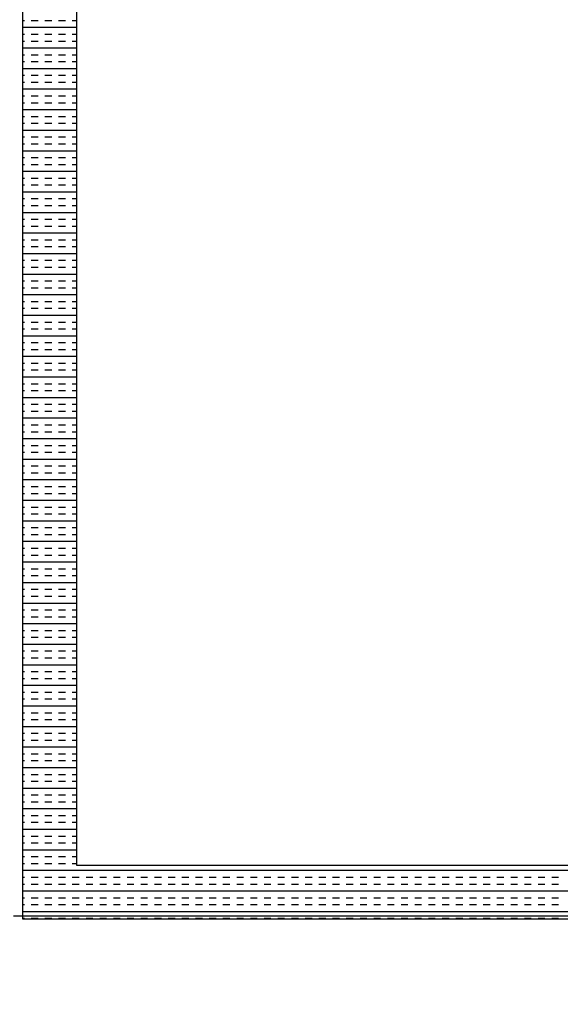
# Model space of a CAD drawing. Header units: millimetres. Extents: x -11575 to 52845, y -36266 to 23021.
# Tile 139 of 184: x 46333 to 46584, y 12815 to 13272. Entities that reach past the tile are written whole.
import ezdxf

# ---------------------------------------------------------------- set-up
doc = ezdxf.new("R2010")
doc.units = ezdxf.units.MM
doc.header["$MEASUREMENT"] = 0
doc.layers.add('GREY SCALE', color=9, linetype='Continuous', true_color=0x808080)
doc.layers.add('GREYSCALE', color=9, linetype='Continuous', lineweight=0, true_color=0x808080)
doc.layers.add('M-MEP-ELCT-TRUNKING', color=7, linetype='Continuous', lineweight=20, true_color=0x960000)

# ---------------------------------------------------------------- blocks, each defined once
blk = doc.blocks.new('FLOOR PLAN')
at = {"layer": 'GREYSCALE', "color": 0, "lineweight": -2, "ltscale": 0.25}
for p, q in [((16334.38, 13455.66), (16334.38, 12854.21)), ((16359.44, 13430.6), (16359.44, 12879.27)), ((16359.44, 12879.27), (16910.78, 12879.27)), ((16334.38, 12854.21), (16935.84, 12854.21))]:
    blk.add_line(p, q, dxfattribs=at)
at = {"layer": 'GREYSCALE', "color": 0, "lineweight": -2}
for p, q in [((16334.38, 13271.47), (16335.2, 13271.47)), ((16338.39, 13271.47), (16341.57, 13271.47)), ((16344.75, 13271.47), (16347.93, 13271.47)), ((16351.12, 13271.47), (16354.3, 13271.47)), ((16357.48, 13271.47), (16359.44, 13271.47)), ((16334.38, 13268.28), (16359.44, 13268.28)), ((16334.38, 13265.1), (16335.2, 13265.1)), ((16338.39, 13265.1), (16341.57, 13265.1)), ((16344.75, 13265.1), (16347.93, 13265.1)), ((16351.12, 13265.1), (16354.3, 13265.1)), ((16357.48, 13265.1), (16359.44, 13265.1)), ((16334.38, 13261.92), (16335.2, 13261.92)), ((16338.39, 13261.92), (16341.57, 13261.92)), ((16344.75, 13261.92), (16347.93, 13261.92)), ((16351.12, 13261.92), (16354.3, 13261.92)), ((16357.48, 13261.92), (16359.44, 13261.92)), ((16334.38, 13258.73), (16359.44, 13258.73)), ((16334.38, 13255.55), (16335.2, 13255.55)), ((16338.39, 13255.55), (16341.57, 13255.55)), ((16344.75, 13255.55), (16347.93, 13255.55)), ((16351.12, 13255.55), (16354.3, 13255.55)), ((16357.48, 13255.55), (16359.44, 13255.55)), ((16334.38, 13252.37), (16335.2, 13252.37)), ((16338.39, 13252.37), (16341.57, 13252.37)), ((16344.75, 13252.37), (16347.93, 13252.37)), ((16351.12, 13252.37), (16354.3, 13252.37)), ((16357.48, 13252.37), (16359.44, 13252.37)), ((16334.38, 13249.19), (16359.44, 13249.19)), ((16334.38, 13246), (16335.2, 13246)), ((16334.38, 13242.82), (16335.2, 13242.82)), ((16338.39, 13246), (16341.57, 13246)), ((16338.39, 13242.82), (16341.57, 13242.82)), ((16344.75, 13246), (16347.93, 13246)), ((16344.75, 13242.82), (16347.93, 13242.82)), ((16351.12, 13246), (16354.3, 13246)), ((16351.12, 13242.82), (16354.3, 13242.82)), ((16357.48, 13246), (16359.44, 13246)), ((16357.48, 13242.82), (16359.44, 13242.82)), ((16334.38, 13239.64), (16359.44, 13239.64)), ((16334.38, 13236.46), (16335.2, 13236.46)), ((16334.38, 13233.27), (16335.2, 13233.27)), ((16338.39, 13236.46), (16341.57, 13236.46)), ((16338.39, 13233.27), (16341.57, 13233.27)), ((16344.75, 13236.46), (16347.93, 13236.46)), ((16344.75, 13233.27), (16347.93, 13233.27)), ((16351.12, 13236.46), (16354.3, 13236.46)), ((16351.12, 13233.27), (16354.3, 13233.27)), ((16357.48, 13236.46), (16359.44, 13236.46)), ((16357.48, 13233.27), (16359.44, 13233.27)), ((16334.38, 13230.09), (16359.44, 13230.09)), ((16334.38, 13226.91), (16335.2, 13226.91)), ((16334.38, 13223.72), (16335.2, 13223.72)), ((16338.39, 13226.91), (16341.57, 13226.91)), ((16338.39, 13223.72), (16341.57, 13223.72)), ((16344.75, 13226.91), (16347.93, 13226.91)), ((16344.75, 13223.72), (16347.93, 13223.72)), ((16351.12, 13226.91), (16354.3, 13226.91)), ((16351.12, 13223.72), (16354.3, 13223.72)), ((16357.48, 13226.91), (16359.44, 13226.91)), ((16357.48, 13223.72), (16359.44, 13223.72)), ((16334.38, 13220.54), (16359.44, 13220.54)), ((16334.38, 13217.36), (16335.2, 13217.36)), ((16334.38, 13214.18), (16335.2, 13214.18)), ((16338.39, 13217.36), (16341.57, 13217.36)), ((16338.39, 13214.18), (16341.57, 13214.18)), ((16344.75, 13217.36), (16347.93, 13217.36)), ((16344.75, 13214.18), (16347.93, 13214.18)), ((16351.12, 13217.36), (16354.3, 13217.36)), ((16351.12, 13214.18), (16354.3, 13214.18)), ((16357.48, 13217.36), (16359.44, 13217.36)), ((16357.48, 13214.18), (16359.44, 13214.18)), ((16334.38, 13210.99), (16359.44, 13210.99)), ((16334.38, 13207.81), (16335.2, 13207.81)), ((16338.39, 13207.81), (16341.57, 13207.81)), ((16344.75, 13207.81), (16347.93, 13207.81)), ((16351.12, 13207.81), (16354.3, 13207.81)), ((16357.48, 13207.81), (16359.44, 13207.81)), ((16334.38, 13204.63), (16335.2, 13204.63)), ((16334.38, 13201.45), (16359.44, 13201.45)), ((16338.39, 13204.63), (16341.57, 13204.63)), ((16344.75, 13204.63), (16347.93, 13204.63)), ((16351.12, 13204.63), (16354.3, 13204.63)), ((16357.48, 13204.63), (16359.44, 13204.63)), ((16334.38, 13198.26), (16335.2, 13198.26)), ((16338.39, 13198.26), (16341.57, 13198.26)), ((16344.75, 13198.26), (16347.93, 13198.26)), ((16351.12, 13198.26), (16354.3, 13198.26)), ((16357.48, 13198.26), (16359.44, 13198.26)), ((16334.38, 13195.08), (16335.2, 13195.08)), ((16334.38, 13191.9), (16359.44, 13191.9)), ((16338.39, 13195.08), (16341.57, 13195.08)), ((16344.75, 13195.08), (16347.93, 13195.08)), ((16351.12, 13195.08), (16354.3, 13195.08)), ((16357.48, 13195.08), (16359.44, 13195.08)), ((16334.38, 13188.72), (16335.2, 13188.72)), ((16338.39, 13188.72), (16341.57, 13188.72)), ((16344.75, 13188.72), (16347.93, 13188.72)), ((16351.12, 13188.72), (16354.3, 13188.72)), ((16357.48, 13188.72), (16359.44, 13188.72)), ((16334.38, 13185.53), (16335.2, 13185.53)), ((16334.38, 13182.35), (16359.44, 13182.35)), ((16338.39, 13185.53), (16341.57, 13185.53)), ((16344.75, 13185.53), (16347.93, 13185.53)), ((16351.12, 13185.53), (16354.3, 13185.53)), ((16357.48, 13185.53), (16359.44, 13185.53)), ((16334.38, 13179.17), (16335.2, 13179.17)), ((16338.39, 13179.17), (16341.57, 13179.17)), ((16344.75, 13179.17), (16347.93, 13179.17)), ((16351.12, 13179.17), (16354.3, 13179.17)), ((16357.48, 13179.17), (16359.44, 13179.17)), ((16334.38, 13175.98), (16335.2, 13175.98)), ((16338.39, 13175.98), (16341.57, 13175.98)), ((16344.75, 13175.98), (16347.93, 13175.98)), ((16351.12, 13175.98), (16354.3, 13175.98)), ((16357.48, 13175.98), (16359.44, 13175.98)), ((16334.38, 13172.8), (16359.44, 13172.8)), ((16334.38, 13169.62), (16335.2, 13169.62)), ((16338.39, 13169.62), (16341.57, 13169.62)), ((16344.75, 13169.62), (16347.93, 13169.62)), ((16351.12, 13169.62), (16354.3, 13169.62)), ((16357.48, 13169.62), (16359.44, 13169.62)), ((16334.38, 13166.44), (16335.2, 13166.44)), ((16338.39, 13166.44), (16341.57, 13166.44)), ((16344.75, 13166.44), (16347.93, 13166.44)), ((16351.12, 13166.44), (16354.3, 13166.44)), ((16357.48, 13166.44), (16359.44, 13166.44)), ((16334.38, 13163.25), (16359.44, 13163.25)), ((16334.38, 13160.07), (16335.2, 13160.07)), ((16338.39, 13160.07), (16341.57, 13160.07)), ((16344.75, 13160.07), (16347.93, 13160.07)), ((16351.12, 13160.07), (16354.3, 13160.07)), ((16357.48, 13160.07), (16359.44, 13160.07)), ((16334.38, 13156.89), (16335.2, 13156.89)), ((16338.39, 13156.89), (16341.57, 13156.89)), ((16344.75, 13156.89), (16347.93, 13156.89)), ((16351.12, 13156.89), (16354.3, 13156.89)), ((16357.48, 13156.89), (16359.44, 13156.89)), ((16334.38, 13153.71), (16359.44, 13153.71)), ((16334.38, 13150.52), (16335.2, 13150.52)), ((16338.39, 13150.52), (16341.57, 13150.52)), ((16344.75, 13150.52), (16347.93, 13150.52)), ((16351.12, 13150.52), (16354.3, 13150.52)), ((16357.48, 13150.52), (16359.44, 13150.52)), ((16334.38, 13147.34), (16335.2, 13147.34)), ((16338.39, 13147.34), (16341.57, 13147.34)), ((16344.75, 13147.34), (16347.93, 13147.34)), ((16351.12, 13147.34), (16354.3, 13147.34)), ((16357.48, 13147.34), (16359.44, 13147.34)), ((16334.38, 13144.16), (16359.44, 13144.16)), ((16334.38, 13140.97), (16335.2, 13140.97)), ((16338.39, 13140.97), (16341.57, 13140.97)), ((16344.75, 13140.97), (16347.93, 13140.97)), ((16351.12, 13140.97), (16354.3, 13140.97)), ((16357.48, 13140.97), (16359.44, 13140.97)), ((16334.38, 13137.79), (16335.2, 13137.79)), ((16338.39, 13137.79), (16341.57, 13137.79)), ((16344.75, 13137.79), (16347.93, 13137.79)), ((16351.12, 13137.79), (16354.3, 13137.79)), ((16357.48, 13137.79), (16359.44, 13137.79)), ((16334.38, 13134.61), (16359.44, 13134.61)), ((16334.38, 13131.43), (16335.2, 13131.43)), ((16334.38, 13128.24), (16335.2, 13128.24)), ((16338.39, 13131.43), (16341.57, 13131.43)), ((16338.39, 13128.24), (16341.57, 13128.24)), ((16344.75, 13131.43), (16347.93, 13131.43)), ((16344.75, 13128.24), (16347.93, 13128.24)), ((16351.12, 13131.43), (16354.3, 13131.43)), ((16351.12, 13128.24), (16354.3, 13128.24)), ((16357.48, 13131.43), (16359.44, 13131.43)), ((16357.48, 13128.24), (16359.44, 13128.24)), ((16334.38, 13125.06), (16359.44, 13125.06)), ((16334.38, 13121.88), (16335.2, 13121.88)), ((16334.38, 13118.7), (16335.2, 13118.7)), ((16338.39, 13121.88), (16341.57, 13121.88)), ((16338.39, 13118.7), (16341.57, 13118.7)), ((16344.75, 13121.88), (16347.93, 13121.88)), ((16344.75, 13118.7), (16347.93, 13118.7)), ((16351.12, 13121.88), (16354.3, 13121.88)), ((16351.12, 13118.7), (16354.3, 13118.7)), ((16357.48, 13121.88), (16359.44, 13121.88)), ((16357.48, 13118.7), (16359.44, 13118.7)), ((16334.38, 13115.51), (16359.44, 13115.51)), ((16334.38, 13112.33), (16335.2, 13112.33)), ((16334.38, 13109.15), (16335.2, 13109.15)), ((16338.39, 13112.33), (16341.57, 13112.33)), ((16338.39, 13109.15), (16341.57, 13109.15)), ((16344.75, 13112.33), (16347.93, 13112.33)), ((16344.75, 13109.15), (16347.93, 13109.15)), ((16351.12, 13112.33), (16354.3, 13112.33)), ((16351.12, 13109.15), (16354.3, 13109.15)), ((16357.48, 13112.33), (16359.44, 13112.33)), ((16357.48, 13109.15), (16359.44, 13109.15)), ((16334.38, 13105.97), (16359.44, 13105.97)), ((16334.38, 13102.78), (16335.2, 13102.78)), ((16338.39, 13102.78), (16341.57, 13102.78)), ((16344.75, 13102.78), (16347.93, 13102.78)), ((16351.12, 13102.78), (16354.3, 13102.78)), ((16357.48, 13102.78), (16359.44, 13102.78)), ((16334.38, 13099.6), (16335.2, 13099.6)), ((16334.38, 13096.42), (16359.44, 13096.42)), ((16338.39, 13099.6), (16341.57, 13099.6)), ((16344.75, 13099.6), (16347.93, 13099.6)), ((16351.12, 13099.6), (16354.3, 13099.6)), ((16357.48, 13099.6), (16359.44, 13099.6)), ((16334.38, 13093.23), (16335.2, 13093.23)), ((16338.39, 13093.23), (16341.57, 13093.23)), ((16344.75, 13093.23), (16347.93, 13093.23)), ((16351.12, 13093.23), (16354.3, 13093.23)), ((16357.48, 13093.23), (16359.44, 13093.23)), ((16334.38, 13090.05), (16335.2, 13090.05)), ((16334.38, 13086.87), (16359.44, 13086.87)), ((16338.39, 13090.05), (16341.57, 13090.05)), ((16344.75, 13090.05), (16347.93, 13090.05)), ((16351.12, 13090.05), (16354.3, 13090.05)), ((16357.48, 13090.05), (16359.44, 13090.05)), ((16334.38, 13083.69), (16335.2, 13083.69)), ((16338.39, 13083.69), (16341.57, 13083.69)), ((16344.75, 13083.69), (16347.93, 13083.69)), ((16351.12, 13083.69), (16354.3, 13083.69)), ((16357.48, 13083.69), (16359.44, 13083.69)), ((16334.38, 13080.5), (16335.2, 13080.5)), ((16334.38, 13077.32), (16359.44, 13077.32)), ((16338.39, 13080.5), (16341.57, 13080.5)), ((16344.75, 13080.5), (16347.93, 13080.5)), ((16351.12, 13080.5), (16354.3, 13080.5)), ((16357.48, 13080.5), (16359.44, 13080.5)), ((16334.38, 13074.14), (16335.2, 13074.14)), ((16338.39, 13074.14), (16341.57, 13074.14)), ((16344.75, 13074.14), (16347.93, 13074.14)), ((16351.12, 13074.14), (16354.3, 13074.14)), ((16357.48, 13074.14), (16359.44, 13074.14)), ((16334.38, 13070.96), (16335.2, 13070.96)), ((16334.38, 13067.77), (16359.44, 13067.77)), ((16338.39, 13070.96), (16341.57, 13070.96)), ((16344.75, 13070.96), (16347.93, 13070.96)), ((16351.12, 13070.96), (16354.3, 13070.96)), ((16357.48, 13070.96), (16359.44, 13070.96)), ((16334.38, 13064.59), (16335.2, 13064.59)), ((16338.39, 13064.59), (16341.57, 13064.59)), ((16344.75, 13064.59), (16347.93, 13064.59)), ((16351.12, 13064.59), (16354.3, 13064.59)), ((16357.48, 13064.59), (16359.44, 13064.59)), ((16334.38, 13061.41), (16335.2, 13061.41)), ((16338.39, 13061.41), (16341.57, 13061.41)), ((16344.75, 13061.41), (16347.93, 13061.41)), ((16351.12, 13061.41), (16354.3, 13061.41)), ((16357.48, 13061.41), (16359.44, 13061.41)), ((16334.38, 13058.22), (16359.44, 13058.22)), ((16334.38, 13055.04), (16335.2, 13055.04)), ((16338.39, 13055.04), (16341.57, 13055.04)), ((16344.75, 13055.04), (16347.93, 13055.04)), ((16351.12, 13055.04), (16354.3, 13055.04)), ((16357.48, 13055.04), (16359.44, 13055.04)), ((16334.38, 13051.86), (16335.2, 13051.86)), ((16338.39, 13051.86), (16341.57, 13051.86)), ((16344.75, 13051.86), (16347.93, 13051.86)), ((16351.12, 13051.86), (16354.3, 13051.86)), ((16357.48, 13051.86), (16359.44, 13051.86)), ((16334.38, 13048.68), (16359.44, 13048.68)), ((16334.38, 13045.49), (16335.2, 13045.49)), ((16338.39, 13045.49), (16341.57, 13045.49)), ((16344.75, 13045.49), (16347.93, 13045.49)), ((16351.12, 13045.49), (16354.3, 13045.49)), ((16357.48, 13045.49), (16359.44, 13045.49)), ((16334.38, 13042.31), (16335.2, 13042.31)), ((16338.39, 13042.31), (16341.57, 13042.31)), ((16344.75, 13042.31), (16347.93, 13042.31)), ((16351.12, 13042.31), (16354.3, 13042.31)), ((16357.48, 13042.31), (16359.44, 13042.31)), ((16334.38, 13039.13), (16359.44, 13039.13)), ((16334.38, 13035.95), (16335.2, 13035.95)), ((16338.39, 13035.95), (16341.57, 13035.95)), ((16344.75, 13035.95), (16347.93, 13035.95)), ((16351.12, 13035.95), (16354.3, 13035.95)), ((16357.48, 13035.95), (16359.44, 13035.95)), ((16334.38, 13032.76), (16335.2, 13032.76)), ((16338.39, 13032.76), (16341.57, 13032.76)), ((16344.75, 13032.76), (16347.93, 13032.76)), ((16351.12, 13032.76), (16354.3, 13032.76)), ((16357.48, 13032.76), (16359.44, 13032.76)), ((16334.38, 13029.58), (16359.44, 13029.58)), ((16334.38, 13026.4), (16335.2, 13026.4)), ((16334.38, 13023.22), (16335.2, 13023.22)), ((16338.39, 13026.4), (16341.57, 13026.4)), ((16338.39, 13023.22), (16341.57, 13023.22)), ((16344.75, 13026.4), (16347.93, 13026.4)), ((16344.75, 13023.22), (16347.93, 13023.22)), ((16351.12, 13026.4), (16354.3, 13026.4)), ((16351.12, 13023.22), (16354.3, 13023.22)), ((16357.48, 13026.4), (16359.44, 13026.4)), ((16357.48, 13023.22), (16359.44, 13023.22)), ((16334.38, 13020.03), (16359.44, 13020.03)), ((16334.38, 13016.85), (16335.2, 13016.85)), ((16334.38, 13013.67), (16335.2, 13013.67)), ((16338.39, 13016.85), (16341.57, 13016.85)), ((16338.39, 13013.67), (16341.57, 13013.67)), ((16344.75, 13016.85), (16347.93, 13016.85)), ((16344.75, 13013.67), (16347.93, 13013.67)), ((16351.12, 13016.85), (16354.3, 13016.85)), ((16351.12, 13013.67), (16354.3, 13013.67)), ((16357.48, 13016.85), (16359.44, 13016.85)), ((16357.48, 13013.67), (16359.44, 13013.67)), ((16334.38, 13010.48), (16359.44, 13010.48)), ((16334.38, 13007.3), (16335.2, 13007.3)), ((16334.38, 13004.12), (16335.2, 13004.12)), ((16338.39, 13007.3), (16341.57, 13007.3)), ((16338.39, 13004.12), (16341.57, 13004.12)), ((16344.75, 13007.3), (16347.93, 13007.3)), ((16344.75, 13004.12), (16347.93, 13004.12)), ((16351.12, 13007.3), (16354.3, 13007.3)), ((16351.12, 13004.12), (16354.3, 13004.12)), ((16357.48, 13007.3), (16359.44, 13007.3)), ((16357.48, 13004.12), (16359.44, 13004.12)), ((16334.38, 13000.94), (16359.44, 13000.94)), ((16334.38, 12997.75), (16335.2, 12997.75)), ((16338.39, 12997.75), (16341.57, 12997.75)), ((16344.75, 12997.75), (16347.93, 12997.75)), ((16351.12, 12997.75), (16354.3, 12997.75)), ((16357.48, 12997.75), (16359.44, 12997.75)), ((16334.38, 12994.57), (16335.2, 12994.57)), ((16334.38, 12991.39), (16359.44, 12991.39)), ((16338.39, 12994.57), (16341.57, 12994.57)), ((16344.75, 12994.57), (16347.93, 12994.57)), ((16351.12, 12994.57), (16354.3, 12994.57)), ((16357.48, 12994.57), (16359.44, 12994.57)), ((16334.38, 12988.21), (16335.2, 12988.21)), ((16338.39, 12988.21), (16341.57, 12988.21)), ((16344.75, 12988.21), (16347.93, 12988.21)), ((16351.12, 12988.21), (16354.3, 12988.21)), ((16357.48, 12988.21), (16359.44, 12988.21)), ((16334.38, 12985.02), (16335.2, 12985.02)), ((16334.38, 12981.84), (16359.44, 12981.84)), ((16338.39, 12985.02), (16341.57, 12985.02)), ((16344.75, 12985.02), (16347.93, 12985.02)), ((16351.12, 12985.02), (16354.3, 12985.02)), ((16357.48, 12985.02), (16359.44, 12985.02)), ((16334.38, 12978.66), (16335.2, 12978.66)), ((16338.39, 12978.66), (16341.57, 12978.66)), ((16344.75, 12978.66), (16347.93, 12978.66)), ((16351.12, 12978.66), (16354.3, 12978.66)), ((16357.48, 12978.66), (16359.44, 12978.66)), ((16334.38, 12975.47), (16335.2, 12975.47)), ((16334.38, 12972.29), (16359.44, 12972.29)), ((16338.39, 12975.47), (16341.57, 12975.47)), ((16344.75, 12975.47), (16347.93, 12975.47)), ((16351.12, 12975.47), (16354.3, 12975.47)), ((16357.48, 12975.47), (16359.44, 12975.47)), ((16334.38, 12969.11), (16335.2, 12969.11)), ((16338.39, 12969.11), (16341.57, 12969.11)), ((16344.75, 12969.11), (16347.93, 12969.11)), ((16351.12, 12969.11), (16354.3, 12969.11)), ((16357.48, 12969.11), (16359.44, 12969.11)), ((16334.38, 12965.93), (16335.2, 12965.93)), ((16334.38, 12962.74), (16359.44, 12962.74)), ((16338.39, 12965.93), (16341.57, 12965.93)), ((16344.75, 12965.93), (16347.93, 12965.93)), ((16351.12, 12965.93), (16354.3, 12965.93)), ((16357.48, 12965.93), (16359.44, 12965.93)), ((16334.38, 12959.56), (16335.2, 12959.56)), ((16338.39, 12959.56), (16341.57, 12959.56)), ((16344.75, 12959.56), (16347.93, 12959.56)), ((16351.12, 12959.56), (16354.3, 12959.56)), ((16357.48, 12959.56), (16359.44, 12959.56)), ((16334.38, 12956.38), (16335.2, 12956.38)), ((16338.39, 12956.38), (16341.57, 12956.38)), ((16344.75, 12956.38), (16347.93, 12956.38)), ((16351.12, 12956.38), (16354.3, 12956.38)), ((16357.48, 12956.38), (16359.44, 12956.38)), ((16334.38, 12953.2), (16359.44, 12953.2)), ((16334.38, 12950.01), (16335.2, 12950.01)), ((16338.39, 12950.01), (16341.57, 12950.01)), ((16344.75, 12950.01), (16347.93, 12950.01)), ((16351.12, 12950.01), (16354.3, 12950.01)), ((16357.48, 12950.01), (16359.44, 12950.01)), ((16334.38, 12946.83), (16335.2, 12946.83)), ((16338.39, 12946.83), (16341.57, 12946.83)), ((16344.75, 12946.83), (16347.93, 12946.83)), ((16351.12, 12946.83), (16354.3, 12946.83)), ((16357.48, 12946.83), (16359.44, 12946.83)), ((16334.38, 12943.65), (16359.44, 12943.65)), ((16334.38, 12940.47), (16335.2, 12940.47)), ((16338.39, 12940.47), (16341.57, 12940.47)), ((16344.75, 12940.47), (16347.93, 12940.47)), ((16351.12, 12940.47), (16354.3, 12940.47)), ((16357.48, 12940.47), (16359.44, 12940.47)), ((16334.38, 12937.28), (16335.2, 12937.28)), ((16338.39, 12937.28), (16341.57, 12937.28)), ((16344.75, 12937.28), (16347.93, 12937.28)), ((16351.12, 12937.28), (16354.3, 12937.28)), ((16357.48, 12937.28), (16359.44, 12937.28)), ((16334.38, 12934.1), (16359.44, 12934.1)), ((16334.38, 12930.92), (16335.2, 12930.92)), ((16338.39, 12930.92), (16341.57, 12930.92)), ((16344.75, 12930.92), (16347.93, 12930.92)), ((16351.12, 12930.92), (16354.3, 12930.92)), ((16357.48, 12930.92), (16359.44, 12930.92)), ((16334.38, 12927.73), (16335.2, 12927.73)), ((16338.39, 12927.73), (16341.57, 12927.73)), ((16344.75, 12927.73), (16347.93, 12927.73)), ((16351.12, 12927.73), (16354.3, 12927.73)), ((16357.48, 12927.73), (16359.44, 12927.73)), ((16334.38, 12924.55), (16359.44, 12924.55)), ((16334.38, 12921.37), (16335.2, 12921.37)), ((16334.38, 12918.19), (16335.2, 12918.19)), ((16338.39, 12921.37), (16341.57, 12921.37)), ((16338.39, 12918.19), (16341.57, 12918.19)), ((16344.75, 12921.37), (16347.93, 12921.37)), ((16344.75, 12918.19), (16347.93, 12918.19)), ((16351.12, 12921.37), (16354.3, 12921.37)), ((16351.12, 12918.19), (16354.3, 12918.19)), ((16357.48, 12921.37), (16359.44, 12921.37)), ((16357.48, 12918.19), (16359.44, 12918.19)), ((16334.38, 12915), (16359.44, 12915)), ((16334.38, 12911.82), (16335.2, 12911.82)), ((16334.38, 12908.64), (16335.2, 12908.64)), ((16338.39, 12911.82), (16341.57, 12911.82)), ((16338.39, 12908.64), (16341.57, 12908.64)), ((16344.75, 12911.82), (16347.93, 12911.82)), ((16344.75, 12908.64), (16347.93, 12908.64)), ((16351.12, 12911.82), (16354.3, 12911.82)), ((16351.12, 12908.64), (16354.3, 12908.64)), ((16357.48, 12911.82), (16359.44, 12911.82)), ((16357.48, 12908.64), (16359.44, 12908.64)), ((16334.38, 12905.46), (16359.44, 12905.46)), ((16334.38, 12902.27), (16335.2, 12902.27)), ((16334.38, 12899.09), (16335.2, 12899.09)), ((16338.39, 12902.27), (16341.57, 12902.27)), ((16338.39, 12899.09), (16341.57, 12899.09)), ((16344.75, 12902.27), (16347.93, 12902.27)), ((16344.75, 12899.09), (16347.93, 12899.09)), ((16351.12, 12902.27), (16354.3, 12902.27)), ((16351.12, 12899.09), (16354.3, 12899.09)), ((16357.48, 12902.27), (16359.44, 12902.27)), ((16357.48, 12899.09), (16359.44, 12899.09)), ((16334.38, 12895.91), (16359.44, 12895.91)), ((16334.38, 12892.72), (16335.2, 12892.72)), ((16334.38, 12889.54), (16335.2, 12889.54)), ((16338.39, 12892.72), (16341.57, 12892.72)), ((16338.39, 12889.54), (16341.57, 12889.54)), ((16344.75, 12892.72), (16347.93, 12892.72)), ((16344.75, 12889.54), (16347.93, 12889.54)), ((16351.12, 12892.72), (16354.3, 12892.72)), ((16351.12, 12889.54), (16354.3, 12889.54)), ((16357.48, 12892.72), (16359.44, 12892.72)), ((16357.48, 12889.54), (16359.44, 12889.54)), ((16334.38, 12886.36), (16359.44, 12886.36)), ((16334.38, 12883.18), (16335.2, 12883.18)), ((16338.39, 12883.18), (16341.57, 12883.18)), ((16344.75, 12883.18), (16347.93, 12883.18)), ((16351.12, 12883.18), (16354.3, 12883.18)), ((16357.48, 12883.18), (16359.44, 12883.18)), ((16334.38, 12879.99), (16335.2, 12879.99)), ((16334.38, 12876.81), (16935.84, 12876.81)), ((16338.39, 12879.99), (16341.57, 12879.99)), ((16344.75, 12879.99), (16347.93, 12879.99)), ((16351.12, 12879.99), (16354.3, 12879.99)), ((16357.48, 12879.99), (16359.44, 12879.99)), ((16359.44, 12879.27, 59.1), (16910.78, 12879.27, 59.1)), ((16334.38, 12873.63), (16335.2, 12873.63)), ((16338.39, 12873.63), (16341.57, 12873.63)), ((16344.75, 12873.63), (16347.93, 12873.63)), ((16351.12, 12873.63), (16354.3, 12873.63)), ((16357.48, 12873.63), (16360.66, 12873.63)), ((16363.85, 12873.63), (16367.03, 12873.63)), ((16370.21, 12873.63), (16373.4, 12873.63)), ((16376.58, 12873.63), (16379.76, 12873.63)), ((16382.94, 12873.63), (16386.13, 12873.63)), ((16389.31, 12873.63), (16392.49, 12873.63)), ((16395.67, 12873.63), (16398.86, 12873.63)), ((16402.04, 12873.63), (16405.22, 12873.63)), ((16408.41, 12873.63), (16411.59, 12873.63)), ((16414.77, 12873.63), (16417.95, 12873.63)), ((16421.14, 12873.63), (16424.32, 12873.63)), ((16427.5, 12873.63), (16430.68, 12873.63)), ((16433.87, 12873.63), (16437.05, 12873.63)), ((16440.23, 12873.63), (16443.41, 12873.63)), ((16446.6, 12873.63), (16449.78, 12873.63)), ((16452.96, 12873.63), (16456.15, 12873.63)), ((16459.33, 12873.63), (16462.51, 12873.63)), ((16465.69, 12873.63), (16468.88, 12873.63)), ((16472.06, 12873.63), (16475.24, 12873.63)), ((16478.42, 12873.63), (16481.61, 12873.63)), ((16484.79, 12873.63), (16487.97, 12873.63)), ((16491.16, 12873.63), (16494.34, 12873.63)), ((16497.52, 12873.63), (16500.7, 12873.63)), ((16503.89, 12873.63), (16507.07, 12873.63)), ((16510.25, 12873.63), (16513.43, 12873.63)), ((16516.62, 12873.63), (16519.8, 12873.63)), ((16522.98, 12873.63), (16526.16, 12873.63)), ((16529.35, 12873.63), (16532.53, 12873.63)), ((16535.71, 12873.63), (16538.9, 12873.63)), ((16542.08, 12873.63), (16545.26, 12873.63)), ((16548.44, 12873.63), (16551.63, 12873.63)), ((16554.81, 12873.63), (16557.99, 12873.63)), ((16561.17, 12873.63), (16564.36, 12873.63)), ((16567.54, 12873.63), (16570.72, 12873.63)), ((16573.91, 12873.63), (16577.09, 12873.63)), ((16580.27, 12873.63), (16583.45, 12873.63)), ((16334.38, 12870.45), (16335.2, 12870.45)), ((16334.38, 12867.26), (16935.84, 12867.26)), ((16338.39, 12870.45), (16341.57, 12870.45)), ((16344.75, 12870.45), (16347.93, 12870.45)), ((16351.12, 12870.45), (16354.3, 12870.45)), ((16357.48, 12870.45), (16360.66, 12870.45)), ((16363.85, 12870.45), (16367.03, 12870.45)), ((16370.21, 12870.45), (16373.4, 12870.45)), ((16376.58, 12870.45), (16379.76, 12870.45)), ((16382.94, 12870.45), (16386.13, 12870.45)), ((16389.31, 12870.45), (16392.49, 12870.45)), ((16395.67, 12870.45), (16398.86, 12870.45)), ((16402.04, 12870.45), (16405.22, 12870.45)), ((16408.41, 12870.45), (16411.59, 12870.45)), ((16414.77, 12870.45), (16417.95, 12870.45)), ((16421.14, 12870.45), (16424.32, 12870.45)), ((16427.5, 12870.45), (16430.68, 12870.45)), ((16433.87, 12870.45), (16437.05, 12870.45)), ((16440.23, 12870.45), (16443.41, 12870.45)), ((16446.6, 12870.45), (16449.78, 12870.45)), ((16452.96, 12870.45), (16456.15, 12870.45)), ((16459.33, 12870.45), (16462.51, 12870.45)), ((16465.69, 12870.45), (16468.88, 12870.45)), ((16472.06, 12870.45), (16475.24, 12870.45)), ((16478.42, 12870.45), (16481.61, 12870.45)), ((16484.79, 12870.45), (16487.97, 12870.45)), ((16491.16, 12870.45), (16494.34, 12870.45)), ((16497.52, 12870.45), (16500.7, 12870.45)), ((16503.89, 12870.45), (16507.07, 12870.45)), ((16510.25, 12870.45), (16513.43, 12870.45)), ((16516.62, 12870.45), (16519.8, 12870.45)), ((16522.98, 12870.45), (16526.16, 12870.45)), ((16529.35, 12870.45), (16532.53, 12870.45)), ((16535.71, 12870.45), (16538.9, 12870.45)), ((16542.08, 12870.45), (16545.26, 12870.45)), ((16548.44, 12870.45), (16551.63, 12870.45)), ((16554.81, 12870.45), (16557.99, 12870.45)), ((16561.17, 12870.45), (16564.36, 12870.45)), ((16567.54, 12870.45), (16570.72, 12870.45)), ((16573.91, 12870.45), (16577.09, 12870.45)), ((16580.27, 12870.45), (16583.45, 12870.45)), ((16334.38, 12864.08), (16335.2, 12864.08)), ((16338.39, 12864.08), (16341.57, 12864.08)), ((16344.75, 12864.08), (16347.93, 12864.08)), ((16351.12, 12864.08), (16354.3, 12864.08)), ((16357.48, 12864.08), (16360.66, 12864.08)), ((16363.85, 12864.08), (16367.03, 12864.08)), ((16370.21, 12864.08), (16373.4, 12864.08)), ((16376.58, 12864.08), (16379.76, 12864.08)), ((16382.94, 12864.08), (16386.13, 12864.08)), ((16389.31, 12864.08), (16392.49, 12864.08)), ((16395.67, 12864.08), (16398.86, 12864.08)), ((16402.04, 12864.08), (16405.22, 12864.08)), ((16408.41, 12864.08), (16411.59, 12864.08)), ((16414.77, 12864.08), (16417.95, 12864.08)), ((16421.14, 12864.08), (16424.32, 12864.08)), ((16427.5, 12864.08), (16430.68, 12864.08)), ((16433.87, 12864.08), (16437.05, 12864.08)), ((16440.23, 12864.08), (16443.41, 12864.08)), ((16446.6, 12864.08), (16449.78, 12864.08)), ((16452.96, 12864.08), (16456.15, 12864.08)), ((16459.33, 12864.08), (16462.51, 12864.08)), ((16465.69, 12864.08), (16468.88, 12864.08)), ((16472.06, 12864.08), (16475.24, 12864.08)), ((16478.42, 12864.08), (16481.61, 12864.08)), ((16484.79, 12864.08), (16487.97, 12864.08)), ((16491.16, 12864.08), (16494.34, 12864.08)), ((16497.52, 12864.08), (16500.7, 12864.08)), ((16503.89, 12864.08), (16507.07, 12864.08)), ((16510.25, 12864.08), (16513.43, 12864.08)), ((16516.62, 12864.08), (16519.8, 12864.08)), ((16522.98, 12864.08), (16526.16, 12864.08)), ((16529.35, 12864.08), (16532.53, 12864.08)), ((16535.71, 12864.08), (16538.9, 12864.08)), ((16542.08, 12864.08), (16545.26, 12864.08)), ((16548.44, 12864.08), (16551.63, 12864.08)), ((16554.81, 12864.08), (16557.99, 12864.08)), ((16561.17, 12864.08), (16564.36, 12864.08)), ((16567.54, 12864.08), (16570.72, 12864.08)), ((16573.91, 12864.08), (16577.09, 12864.08)), ((16580.27, 12864.08), (16583.45, 12864.08)), ((16334.38, 12860.9), (16335.2, 12860.9)), ((16334.38, 12857.72), (16935.84, 12857.72)), ((16338.39, 12860.9), (16341.57, 12860.9)), ((16344.75, 12860.9), (16347.93, 12860.9)), ((16351.12, 12860.9), (16354.3, 12860.9)), ((16357.48, 12860.9), (16360.66, 12860.9)), ((16363.85, 12860.9), (16367.03, 12860.9)), ((16370.21, 12860.9), (16373.4, 12860.9)), ((16376.58, 12860.9), (16379.76, 12860.9)), ((16382.94, 12860.9), (16386.13, 12860.9)), ((16389.31, 12860.9), (16392.49, 12860.9)), ((16395.67, 12860.9), (16398.86, 12860.9)), ((16402.04, 12860.9), (16405.22, 12860.9)), ((16408.41, 12860.9), (16411.59, 12860.9)), ((16414.77, 12860.9), (16417.95, 12860.9)), ((16421.14, 12860.9), (16424.32, 12860.9)), ((16427.5, 12860.9), (16430.68, 12860.9)), ((16433.87, 12860.9), (16437.05, 12860.9)), ((16440.23, 12860.9), (16443.41, 12860.9)), ((16446.6, 12860.9), (16449.78, 12860.9)), ((16452.96, 12860.9), (16456.15, 12860.9)), ((16459.33, 12860.9), (16462.51, 12860.9)), ((16465.69, 12860.9), (16468.88, 12860.9)), ((16472.06, 12860.9), (16475.24, 12860.9)), ((16478.42, 12860.9), (16481.61, 12860.9)), ((16484.79, 12860.9), (16487.97, 12860.9)), ((16491.16, 12860.9), (16494.34, 12860.9)), ((16497.52, 12860.9), (16500.7, 12860.9)), ((16503.89, 12860.9), (16507.07, 12860.9)), ((16510.25, 12860.9), (16513.43, 12860.9)), ((16516.62, 12860.9), (16519.8, 12860.9)), ((16522.98, 12860.9), (16526.16, 12860.9)), ((16529.35, 12860.9), (16532.53, 12860.9)), ((16535.71, 12860.9), (16538.9, 12860.9)), ((16542.08, 12860.9), (16545.26, 12860.9)), ((16548.44, 12860.9), (16551.63, 12860.9)), ((16554.81, 12860.9), (16557.99, 12860.9)), ((16561.17, 12860.9), (16564.36, 12860.9)), ((16567.54, 12860.9), (16570.72, 12860.9)), ((16573.91, 12860.9), (16577.09, 12860.9)), ((16580.27, 12860.9), (16583.45, 12860.9)), ((16931.66, 12855.44, 4524.08), (16330.2, 12855.44, 4524.08)), ((16334.38, 12854.53), (16335.2, 12854.53)), ((16334.38, 12854.21, 59.1), (16935.84, 12854.21, 59.1)), ((16338.39, 12854.53), (16341.57, 12854.53)), ((16344.75, 12854.53), (16347.93, 12854.53)), ((16351.12, 12854.53), (16354.3, 12854.53)), ((16357.48, 12854.53), (16360.66, 12854.53)), ((16363.85, 12854.53), (16367.03, 12854.53)), ((16370.21, 12854.53), (16373.4, 12854.53)), ((16376.58, 12854.53), (16379.76, 12854.53)), ((16382.94, 12854.53), (16386.13, 12854.53)), ((16389.31, 12854.53), (16392.49, 12854.53)), ((16395.67, 12854.53), (16398.86, 12854.53)), ((16402.04, 12854.53), (16405.22, 12854.53)), ((16408.41, 12854.53), (16411.59, 12854.53)), ((16414.77, 12854.53), (16417.95, 12854.53)), ((16421.14, 12854.53), (16424.32, 12854.53)), ((16427.5, 12854.53), (16430.68, 12854.53)), ((16433.87, 12854.53), (16437.05, 12854.53)), ((16440.23, 12854.53), (16443.41, 12854.53)), ((16446.6, 12854.53), (16449.78, 12854.53)), ((16452.96, 12854.53), (16456.15, 12854.53)), ((16459.33, 12854.53), (16462.51, 12854.53)), ((16465.69, 12854.53), (16468.88, 12854.53)), ((16472.06, 12854.53), (16475.24, 12854.53)), ((16478.42, 12854.53), (16481.61, 12854.53)), ((16484.79, 12854.53), (16487.97, 12854.53)), ((16491.16, 12854.53), (16494.34, 12854.53)), ((16497.52, 12854.53), (16500.7, 12854.53)), ((16503.89, 12854.53), (16507.07, 12854.53)), ((16510.25, 12854.53), (16513.43, 12854.53)), ((16516.62, 12854.53), (16519.8, 12854.53)), ((16522.98, 12854.53), (16526.16, 12854.53)), ((16529.35, 12854.53), (16532.53, 12854.53)), ((16535.71, 12854.53), (16538.9, 12854.53)), ((16542.08, 12854.53), (16545.26, 12854.53)), ((16548.44, 12854.53), (16551.63, 12854.53)), ((16554.81, 12854.53), (16557.99, 12854.53)), ((16561.17, 12854.53), (16564.36, 12854.53)), ((16567.54, 12854.53), (16570.72, 12854.53)), ((16573.91, 12854.53), (16577.09, 12854.53)), ((16580.27, 12854.53), (16583.45, 12854.53))]:
    blk.add_line(p, q, dxfattribs=at)

msp = doc.modelspace()

# ---------------------------------------------------------------- hatches: boundary and pattern name
at = {"layer": 'M-MEP-ELCT-TRUNKING'}
h = msp.add_hatch(dxfattribs=at)
h.set_pattern_fill('ANSI37', color=256, scale=750)
h.set_pattern_definition([(45, (-485.62, 0.14), (-66.29126, 66.29126), []), (135, (-485.62, 0.14), (-66.29126, -66.29126), [])])
edge = h.paths.add_edge_path()
edge.add_arc((47050.38, 11406.78), 50, 180, 270)
edge.add_line((47050.38, 11356.78), (50972.78, 11356.64))
edge.add_line((50972.78, 11356.64), (50972.78, 11306.64))
edge.add_line((50972.78, 11306.64), (43893.67, 11306.64))
edge.add_line((43893.67, 11306.64), (43943.67, 11356.64))
edge.add_line((43943.67, 11356.64), (46900.38, 11356.78))
edge.add_arc((46900.38, 11406.78), 50, 270, 360)
edge.add_line((46950.38, 11406.78), (46950.38, 12904.14))
edge.add_line((46950.38, 12904.14), (47000.38, 12904.14))
edge.add_line((47000.38, 12904.14), (47000.38, 11406.78))

# ---------------------------------------------------------------- block references
at = {"layer": 'GREY SCALE'}
msp.add_blockref('FLOOR PLAN', (30000, 0), dxfattribs=at)

doc.saveas('drawing.dxf')
